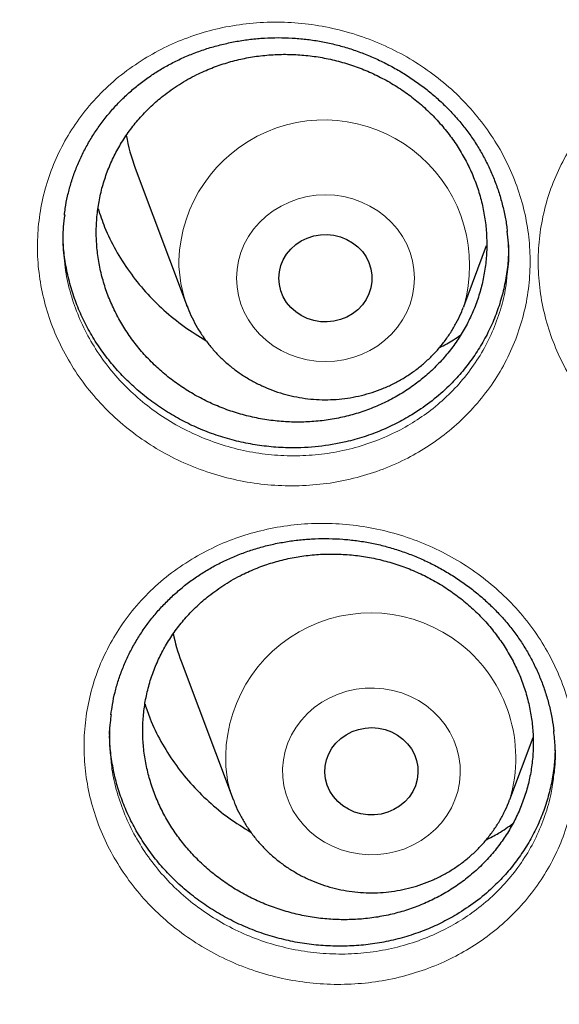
# Model space of a CAD drawing. Header units: millimetres. Extents: x 8 to 791, y 12 to 1717.
# Tile 171 of 256: x 363.28 to 367.91, y 1555.71 to 1564.17. Entities that reach past the tile are written whole.
import ezdxf

# ---------------------------------------------------------------- set-up
doc = ezdxf.new("R2010")
doc.units = ezdxf.units.MM

msp = doc.modelspace()

# ---------------------------------------------------------------- linework, layer by layer
at = {"color": 7, "linetype": 'Continuous', "lineweight": 30}
for p, q in [((364.2694, 1562.8978), (364.7164, 1561.7095)), ((367.0926, 1561.7095), (367.2888, 1562.2311)), ((364.7164, 1561.7095), (364.7146, 1561.7143)), ((367.0926, 1561.7095), (367.0903, 1561.7036)), ((364.6644, 1558.6619), (365.1114, 1557.4737)), ((367.4876, 1557.4737), (367.6875, 1558.0053)), ((367.4876, 1557.4737), (367.4861, 1557.4699))]:
    msp.add_line(p, q, dxfattribs=at)
at = {"color": 8, "linetype": 'Continuous', "lineweight": 0, "flags": 128}
for points in [[(365.1408, 1561.951), (365.145, 1562.0259), (365.1575, 1562.1), (365.1782, 1562.1724), (365.2069, 1562.2424), (365.2432, 1562.3092), (365.2867, 1562.3721), (365.337, 1562.4304), (365.3935, 1562.4834), (365.4556, 1562.5306), (365.5227, 1562.5715), (365.5939, 1562.6055), (365.6685, 1562.6324), (365.7457, 1562.6518), (365.8247, 1562.6635), (365.9045, 1562.6675), (365.9843, 1562.6635), (366.0633, 1562.6518), (366.1405, 1562.6324), (366.2151, 1562.6055), (366.2863, 1562.5715), (366.3534, 1562.5306), (366.4155, 1562.4834), (366.472, 1562.4304), (366.5223, 1562.3721), (366.5658, 1562.3092), (366.6021, 1562.2424), (366.6308, 1562.1724), (366.6514, 1562.1), (366.664, 1562.0259), (366.6681, 1561.951), (366.664, 1561.8761), (366.6514, 1561.8021), (366.6308, 1561.7296), (366.6021, 1561.6596), (366.5658, 1561.5928), (366.5223, 1561.5299), (366.472, 1561.4716), (366.4155, 1561.4186), (366.3534, 1561.3714), (366.2863, 1561.3306), (366.2151, 1561.2965), (366.1405, 1561.2696), (366.0633, 1561.2502), (365.9843, 1561.2385), (365.9045, 1561.2346), (365.8247, 1561.2385), (365.7457, 1561.2502), (365.6685, 1561.2696), (365.5939, 1561.2965), (365.5227, 1561.3306), (365.4556, 1561.3714), (365.3935, 1561.4186), (365.337, 1561.4716), (365.2867, 1561.5299), (365.2432, 1561.5928), (365.2069, 1561.6596), (365.1782, 1561.7296), (365.1575, 1561.8021), (365.145, 1561.8761), (365.1408, 1561.951)], [(365.5474, 1557.5908), (365.5377, 1557.6652), (365.5363, 1557.7402), (365.5433, 1557.8149), (365.5585, 1557.8885), (365.5819, 1557.9602), (365.6131, 1558.0293), (365.6519, 1558.0949), (365.6977, 1558.1563), (365.7502, 1558.2129), (365.8086, 1558.264), (365.8725, 1558.3092), (365.941, 1558.3478), (366.0134, 1558.3795), (366.089, 1558.4039), (366.1669, 1558.4208), (366.2462, 1558.4299), (366.3261, 1558.4312), (366.4058, 1558.4247), (366.4842, 1558.4104), (366.5607, 1558.3884), (366.6343, 1558.3591), (366.7042, 1558.3228), (366.7696, 1558.2798), (366.83, 1558.2306), (366.8845, 1558.1757), (366.9326, 1558.1158), (366.9737, 1558.0515), (367.0075, 1557.9836), (367.0336, 1557.9127), (367.0515, 1557.8396), (367.0613, 1557.7652), (367.0627, 1557.6902), (367.0557, 1557.6155), (367.0405, 1557.5419), (367.0171, 1557.4702), (366.9858, 1557.4011), (366.9471, 1557.3355), (366.9013, 1557.2741), (366.8488, 1557.2175), (366.7904, 1557.1664), (366.7265, 1557.1212), (366.658, 1557.0826), (366.5856, 1557.0509), (366.51, 1557.0265), (366.4321, 1557.0096), (366.3528, 1557.0005), (366.2728, 1556.9992), (366.1932, 1557.0057), (366.1147, 1557.02), (366.0383, 1557.0419), (365.9647, 1557.0713), (365.8948, 1557.1076), (365.8293, 1557.1506), (365.769, 1557.1998), (365.7145, 1557.2547), (365.6664, 1557.3146), (365.6252, 1557.3788), (365.5915, 1557.4468), (365.5654, 1557.5177), (365.5474, 1557.5908)]]:
    msp.add_lwpolyline(points, dxfattribs=at)
at = {"color": 7, "linetype": 'Continuous', "lineweight": 30, "flags": 128}
for points in [[(365.5045, 1561.951), (365.5088, 1562.0057), (365.5215, 1562.0591), (365.5423, 1562.1103), (365.5709, 1562.1581), (365.6066, 1562.2015), (365.6486, 1562.2395), (365.6961, 1562.2714), (365.748, 1562.2964), (365.8033, 1562.3141), (365.8607, 1562.3241), (365.9191, 1562.3261), (365.9771, 1562.3201), (366.0336, 1562.3062), (366.0874, 1562.2848), (366.1372, 1562.2562), (366.1821, 1562.2212), (366.2211, 1562.1804), (366.2533, 1562.1347), (366.2781, 1562.0851), (366.2949, 1562.0326), (366.3034, 1561.9784), (366.3034, 1561.9236), (366.2949, 1561.8694), (366.2781, 1561.817), (366.2533, 1561.7674), (366.2211, 1561.7217), (366.1821, 1561.6809), (366.1372, 1561.6458), (366.0874, 1561.6173), (366.0336, 1561.5958), (365.9771, 1561.582), (365.9191, 1561.576), (365.8607, 1561.578), (365.8033, 1561.5879), (365.748, 1561.6056), (365.6961, 1561.6307), (365.6486, 1561.6626), (365.6066, 1561.7006), (365.5709, 1561.744), (365.5423, 1561.7917), (365.5215, 1561.8429), (365.5088, 1561.8964), (365.5045, 1561.951)], [(365.9056, 1557.65), (365.8997, 1557.7045), (365.9023, 1557.7593), (365.9133, 1557.8131), (365.9326, 1557.8648), (365.9598, 1557.9133), (365.9941, 1557.9576), (366.035, 1557.9967), (366.0815, 1558.0298), (366.1327, 1558.0563), (366.1874, 1558.0754), (366.2445, 1558.0869), (366.3027, 1558.0905), (366.3609, 1558.086), (366.4178, 1558.0737), (366.4722, 1558.0537), (366.5229, 1558.0265), (366.5688, 1557.9926), (366.609, 1557.9529), (366.6426, 1557.9081), (366.6689, 1557.8592), (366.6873, 1557.8072), (366.6974, 1557.7532), (366.6991, 1557.6984), (366.6922, 1557.644), (366.677, 1557.5911), (366.6537, 1557.5409), (366.6229, 1557.4944), (366.5852, 1557.4525), (366.5414, 1557.4163), (366.4924, 1557.3865), (366.4393, 1557.3636), (366.3833, 1557.3482), (366.3254, 1557.3407), (366.2671, 1557.3411), (366.2094, 1557.3496), (366.1536, 1557.3658), (366.1009, 1557.3894), (366.0525, 1557.42), (366.0093, 1557.4569), (365.9723, 1557.4993), (365.9423, 1557.5463), (365.9199, 1557.5969), (365.9056, 1557.65)]]:
    msp.add_lwpolyline(points, dxfattribs=at)
at = {"color": 8, "linetype": 'Continuous', "lineweight": 0}
for centre, radius, start, end in [((365.8935, 1562.0615), 1.2496, 343.63952, 178.09963), ((365.7618, 1562.1037), 1.1172, 180.03728, 200.40053), ((366.2935, 1557.8303), 1.2462, 343.37317, 187.76646), ((366.1647, 1557.8701), 1.1254, 190.6637, 200.57524)]:
    msp.add_arc(centre, radius, start, end, dxfattribs=at)
at = {"color": 7, "linetype": 'Continuous', "lineweight": 30}
for centre, radius, start, end in [((365.7157, 1563.4424), 1.5454, 189.76468, 200.63513), ((366.1136, 1559.2074), 1.5484, 191.46482, 200.62766)]:
    msp.add_arc(centre, radius, start, end, dxfattribs=at)
at = {"color": 8, "linetype": 'Continuous', "lineweight": 0}
for points, knots in [([(391.9045, 1594.1384), (391.4079, 1594.1325), (390.4148, 1594.1207), (388.9279, 1594.0251), (387.4468, 1593.8726), (385.9744, 1593.658), (384.522, 1593.3848), (383.0924, 1593.0544), (381.6879, 1592.6687), (380.3024, 1592.2266), (378.9303, 1591.7256), (377.5746, 1591.1657), (376.2385, 1590.5467), (374.9327, 1589.8732), (373.6598, 1589.1465), (372.4295, 1588.3727), (371.2435, 1587.5542), (370.1031, 1586.6936), (369.0035, 1585.7876), (367.9401, 1584.8322), (366.916, 1583.8281), (365.9341, 1582.7766), (365.0025, 1581.6855), (364.1228, 1580.5571), (363.3018, 1579.4004), (362.54, 1578.2184), (361.8375, 1577.0139), (361.191, 1575.7821), (360.5983, 1574.5176), (360.0617, 1573.2223), (359.5835, 1571.8983), (359.1678, 1570.5558), (358.8154, 1569.1975), (358.5287, 1567.8341), (358.3069, 1566.4685), (358.1492, 1565.1035), (358.0544, 1563.7333), (358.0226, 1562.3523), (358.0552, 1560.9629), (358.1534, 1559.568), (358.317, 1558.1784), (358.5454, 1556.797), (358.8367, 1555.4344), (359.1888, 1554.0932), (359.5999, 1552.7754), (360.0712, 1551.4755), (360.6051, 1550.1882), (361.2019, 1548.9163), (361.8617, 1547.6628), (362.5795, 1546.4377), (363.3541, 1545.2435), (364.179, 1544.0892), (365.0514, 1542.9765), (365.9686, 1541.9066), (366.9343, 1540.8749), (367.9527, 1539.8773), (369.0228, 1538.9165), (370.1437, 1537.9953), (371.3066, 1537.1212), (372.5093, 1536.2959), (373.7422, 1535.5256), (375.0021, 1534.8108), (376.2859, 1534.1517), (377.5989, 1533.5453), (378.9467, 1532.9892), (380.3273, 1532.4858), (381.7385, 1532.0371), (383.1694, 1531.6471), (384.6173, 1531.3164), (386.0705, 1531.0475), (387.526, 1530.8394), (388.981, 1530.6914), (390.4414, 1530.6025), (391.9134, 1530.5727), (393.3942, 1530.6033), (394.8811, 1530.6954), (396.3622, 1530.8488), (397.8346, 1531.0632), (399.2869, 1531.3364), (400.7165, 1531.6668), (402.1211, 1532.0525), (403.5066, 1532.4947), (404.8787, 1532.9956), (406.2344, 1533.5555), (407.5705, 1534.1745), (408.8762, 1534.848), (410.1492, 1535.5747), (411.3795, 1536.3486), (412.5655, 1537.1671), (413.7058, 1538.0276), (414.8055, 1538.9336), (415.8688, 1539.889), (416.8929, 1540.8931), (417.8748, 1541.9446), (418.8065, 1543.0357), (419.6861, 1544.1641), (420.5071, 1545.3208), (421.269, 1546.5028), (421.9715, 1547.7073), (422.6179, 1548.9391), (423.2106, 1550.2036), (423.7472, 1551.4989), (424.2255, 1552.8229), (424.6412, 1554.1654), (424.9936, 1555.5237), (425.2803, 1556.8871), (425.5021, 1558.2527), (425.6598, 1559.6178), (425.7545, 1560.9879), (425.7863, 1562.3689), (425.7538, 1563.7583), (425.6555, 1565.1532), (425.492, 1566.5428), (425.2635, 1567.9243), (424.9723, 1569.2868), (424.6202, 1570.6281), (424.2091, 1571.9458), (423.7378, 1573.2457), (423.2038, 1574.533), (422.6071, 1575.8049), (421.9473, 1577.0584), (421.2294, 1578.2835), (420.4549, 1579.4778), (419.63, 1580.632), (418.7576, 1581.7447), (417.8403, 1582.8146), (416.8747, 1583.8463), (415.8563, 1584.8439), (414.7861, 1585.8047), (413.6653, 1586.726), (412.5024, 1587.6), (411.2997, 1588.4253), (410.0668, 1589.1956), (408.8069, 1589.9104), (407.5231, 1590.5695), (406.2101, 1591.1759), (404.8623, 1591.732), (403.4817, 1592.2354), (402.0705, 1592.6841), (400.6395, 1593.0741), (399.1917, 1593.4048), (397.7385, 1593.6737), (396.283, 1593.882), (394.828, 1594.0291), (393.3676, 1594.1213), (392.3922, 1594.1327), (391.9045, 1594.1384)], [0, 0, 0, 0, 0.007, 0.014, 0.021, 0.028, 0.035, 0.041875, 0.04875, 0.055625, 0.0625, 0.0695, 0.0765, 0.0835, 0.0905, 0.0975, 0.104375, 0.11125, 0.118125, 0.125, 0.132, 0.139, 0.146, 0.153, 0.16, 0.166875, 0.17375, 0.180625, 0.1875, 0.1945, 0.2015, 0.2085, 0.2155, 0.2225, 0.229375, 0.23625, 0.243125, 0.25, 0.257, 0.264, 0.271, 0.278, 0.285, 0.291875, 0.29875, 0.305625, 0.3125, 0.3195, 0.3265, 0.3335, 0.3405, 0.3475, 0.354375, 0.36125, 0.368125, 0.375, 0.382, 0.389, 0.396, 0.403, 0.41, 0.416875, 0.42375, 0.430625, 0.4375, 0.4445, 0.4515, 0.4585, 0.4655, 0.4725, 0.479375, 0.48625, 0.493125, 0.5, 0.507, 0.514, 0.521, 0.528, 0.535, 0.541875, 0.54875, 0.555625, 0.5625, 0.5695, 0.5765, 0.5835, 0.5905, 0.5975, 0.604375, 0.61125, 0.618125, 0.625, 0.632, 0.639, 0.646, 0.653, 0.66, 0.666875, 0.67375, 0.680625, 0.6875, 0.6945, 0.7015, 0.7085, 0.7155, 0.7225, 0.729375, 0.73625, 0.743125, 0.75, 0.757, 0.764, 0.771, 0.778, 0.785, 0.791875, 0.79875, 0.805625, 0.8125, 0.8195, 0.8265, 0.8335, 0.8405, 0.8475, 0.854375, 0.86125, 0.868125, 0.875, 0.882, 0.889, 0.896, 0.903, 0.91, 0.916875, 0.92375, 0.930625, 0.9375, 0.9445, 0.9515, 0.9585, 0.9655, 0.9725, 0.979375, 0.98625, 0.993125, 1, 1, 1, 1]), ([(364.3457, 1563.8354), (364.4097, 1563.8722), (364.5381, 1563.9458), (364.7458, 1564.0302), (364.9648, 1564.0955), (365.1945, 1564.1371), (365.4316, 1564.1545), (365.6702, 1564.147), (365.907, 1564.1137), (366.1393, 1564.056), (366.3644, 1563.9746), (366.5791, 1563.8697), (366.7809, 1563.7431), (366.967, 1563.5968), (367.1345, 1563.4321), (367.2821, 1563.2517), (367.4082, 1563.0576), (367.5101, 1562.8517), (367.5876, 1562.637), (367.6394, 1562.4165), (367.6641, 1562.1929), (367.6625, 1561.9693), (367.6346, 1561.7478), (367.5796, 1561.5316), (367.4994, 1561.3231), (367.3948, 1561.1252), (367.2663, 1560.9406), (367.1166, 1560.7713), (366.9515, 1560.623), (366.7743, 1560.4966), (366.5832, 1560.3881), (366.3737, 1560.2979), (366.1481, 1560.2285), (365.9151, 1560.1837), (365.6778, 1560.1648), (365.4392, 1560.1707), (365.2016, 1560.2016), (364.9683, 1560.2579), (364.7421, 1560.3383), (364.5262, 1560.4415), (364.3239, 1560.5668), (364.137, 1560.7119), (363.9677, 1560.8751), (363.8188, 1561.0551), (363.6915, 1561.2489), (363.5874, 1561.454), (363.5088, 1561.668), (363.4557, 1561.8881), (363.4286, 1562.1115), (363.4289, 1562.3354), (363.4555, 1562.5571), (363.5082, 1562.7736), (363.587, 1562.9822), (363.6899, 1563.1804), (363.8178, 1563.3687), (363.9712, 1563.543), (364.1467, 1563.7028), (364.2795, 1563.7912), (364.3457, 1563.8354)], [0, 0, 0, 0, 0.0171773, 0.0344052, 0.051583, 0.0694927, 0.0874597, 0.1053696, 0.1232641, 0.1412158, 0.1591111, 0.1770442, 0.195035, 0.212968, 0.2308319, 0.248752, 0.2666149, 0.2845088, 0.3024601, 0.3203538, 0.3381846, 0.3560718, 0.3739021, 0.3917592, 0.4096732, 0.4275301, 0.4453733, 0.4632731, 0.4811162, 0.4976476, 0.5141786, 0.5321733, 0.5502248, 0.5682172, 0.5861287, 0.6040967, 0.6220074, 0.6399694, 0.6579891, 0.6759511, 0.6938426, 0.7117911, 0.7296825, 0.7475815, 0.7655378, 0.7834367, 0.801295, 0.8192103, 0.8370685, 0.8549111, 0.8728104, 0.8906523, 0.9084658, 0.9263347, 0.9441463, 0.9627431, 0.9814037, 1, 1, 1, 1]), ([(368.6226, 1563.6915), (368.6864, 1563.7296), (368.8143, 1563.806), (369.022, 1563.8946), (369.2408, 1563.9638), (369.4702, 1564.0093), (369.7069, 1564.0307), (369.9454, 1564.0272), (370.1825, 1563.9979), (370.4153, 1563.9442), (370.6412, 1563.8666), (370.8571, 1563.7654), (371.0604, 1563.6424), (371.2483, 1563.4994), (371.4179, 1563.3377), (371.5679, 1563.16), (371.6964, 1562.9682), (371.8012, 1562.7642), (371.8815, 1562.5509), (371.9363, 1562.3315), (371.964, 1562.1085), (371.9655, 1561.8849), (371.9405, 1561.663), (371.8886, 1561.4459), (371.8111, 1561.2362), (371.7092, 1561.0365), (371.5833, 1560.8498), (371.4359, 1560.678), (371.2727, 1560.527), (371.0972, 1560.3977), (370.9076, 1560.2861), (370.6994, 1560.1924), (370.4749, 1560.1193), (370.2428, 1560.0707), (370.0058, 1560.0479), (369.7674, 1560.0498), (369.5296, 1560.0766), (369.2958, 1560.129), (369.0688, 1560.2054), (368.8517, 1560.3049), (368.6478, 1560.4267), (368.4592, 1560.5684), (368.2878, 1560.7286), (368.1366, 1560.9059), (368.0068, 1561.0973), (367.9, 1561.3005), (367.8185, 1561.5131), (367.7624, 1561.732), (367.7323, 1561.9549), (367.7295, 1562.1787), (367.7531, 1562.4007), (367.8029, 1562.6181), (367.8789, 1562.828), (367.9791, 1563.0279), (368.1041, 1563.2179), (368.2546, 1563.3941), (368.4268, 1563.556), (368.5574, 1563.6464), (368.6226, 1563.6915)], [0, 0, 0, 0, 0.017279, 0.034609, 0.051889, 0.069793, 0.087754, 0.105658, 0.123543, 0.141486, 0.159372, 0.177297, 0.195279, 0.213204, 0.231064, 0.24898, 0.26684, 0.284736, 0.30269, 0.320586, 0.338425, 0.35632, 0.374158, 0.392024, 0.409947, 0.427814, 0.445664, 0.463571, 0.48142, 0.497963, 0.514505, 0.532492, 0.550536, 0.56852, 0.586423, 0.604383, 0.622286, 0.640238, 0.658248, 0.676201, 0.694085, 0.712027, 0.729912, 0.747809, 0.765764, 0.783661, 0.801524, 0.819444, 0.837306, 0.855158, 0.873066, 0.890916, 0.908739, 0.926617, 0.944438, 0.962938, 0.981501, 1, 1, 1, 1]), ([(363.6627, 1562.1006), (363.6665, 1562.0635), (363.6772, 1561.9588), (363.721, 1561.7894), (363.7913, 1561.5953), (363.8857, 1561.4094), (364.0009, 1561.2337), (364.1356, 1561.0704), (364.2889, 1560.9222), (364.458, 1560.7904), (364.6411, 1560.6763), (364.8364, 1560.5824), (365.041, 1560.509), (365.2521, 1560.4574), (365.467, 1560.4288), (365.6828, 1560.4228), (365.8976, 1560.4392), (366.1084, 1560.479), (366.3125, 1560.5412), (366.502, 1560.6222), (366.6749, 1560.7198), (366.8351, 1560.8336), (366.9846, 1560.9673), (367.1201, 1561.1201), (367.2363, 1561.2868), (367.3312, 1561.4657), (367.403, 1561.6543), (367.4483, 1561.8213), (367.4596, 1561.926), (367.4637, 1561.9639)], [0, 0, 0, 0, 0.02116, 0.059664, 0.098045, 0.136513, 0.175105, 0.213574, 0.252031, 0.290611, 0.329068, 0.367671, 0.406399, 0.445003, 0.48351, 0.522139, 0.560648, 0.599321, 0.638122, 0.6768, 0.71232, 0.747841, 0.786192, 0.824664, 0.863015, 0.901393, 0.939893, 0.978271, 1, 1, 1, 1]), ([(364.7809, 1559.5531), (364.8457, 1559.5883), (364.9753, 1559.6589), (365.1845, 1559.7387), (365.4047, 1559.7994), (365.6353, 1559.8364), (365.873, 1559.8494), (366.1116, 1559.8375), (366.348, 1559.8), (366.5793, 1559.7383), (366.8028, 1559.6532), (367.0154, 1559.5449), (367.2147, 1559.4155), (367.3978, 1559.2666), (367.562, 1559.0999), (367.7059, 1558.9181), (367.8279, 1558.723), (367.9257, 1558.5167), (367.9988, 1558.3021), (368.0461, 1558.0822), (368.0663, 1557.8598), (368.0602, 1557.6377), (368.0278, 1557.4183), (367.9685, 1557.2045), (367.8841, 1556.9989), (367.7754, 1556.8041), (367.6432, 1556.623), (367.4899, 1556.4575), (367.3216, 1556.3131), (367.1417, 1556.1907), (366.9481, 1556.0864), (366.7365, 1556.0005), (366.5093, 1555.9358), (366.2752, 1555.8956), (366.0373, 1555.8812), (365.7986, 1555.8915), (365.5615, 1555.9266), (365.3292, 1555.987), (365.1045, 1556.0711), (364.8906, 1556.1776), (364.6908, 1556.3059), (364.5069, 1556.4535), (364.3409, 1556.6187), (364.1957, 1556.8002), (364.0723, 1556.9949), (363.9725, 1557.2005), (363.8982, 1557.4145), (363.8495, 1557.634), (363.827, 1557.8563), (363.8318, 1558.0787), (363.8628, 1558.2983), (363.9199, 1558.5125), (364.003, 1558.7182), (364.1099, 1558.9133), (364.2417, 1559.0982), (364.3991, 1559.2689), (364.5785, 1559.4248), (364.7135, 1559.5104), (364.7809, 1559.5531)], [0, 0, 0, 0, 0.017146, 0.034343, 0.051489, 0.069408, 0.087385, 0.105304, 0.123199, 0.141152, 0.159048, 0.176973, 0.194955, 0.21288, 0.23073, 0.248637, 0.266486, 0.284367, 0.302305, 0.320186, 0.33801, 0.355891, 0.373714, 0.391574, 0.40949, 0.42735, 0.445203, 0.463114, 0.480968, 0.497519, 0.51407, 0.532074, 0.550133, 0.568134, 0.586053, 0.604028, 0.621945, 0.639905, 0.657922, 0.675881, 0.693763, 0.711701, 0.729582, 0.747467, 0.765409, 0.783294, 0.801141, 0.819045, 0.836891, 0.85473, 0.872626, 0.890464, 0.908282, 0.926157, 0.943974, 0.962628, 0.981346, 1, 1, 1, 1]), ([(364.0629, 1557.8078), (364.0651, 1557.7834), (364.073, 1557.6917), (364.1115, 1557.5353), (364.1775, 1557.3414), (364.2682, 1557.1551), (364.3797, 1556.9786), (364.5112, 1556.814), (364.6614, 1556.6641), (364.8279, 1556.5301), (365.0087, 1556.4135), (365.2022, 1556.3165), (365.4055, 1556.2399), (365.6157, 1556.1846), (365.8302, 1556.1522), (366.0462, 1556.1422), (366.2615, 1556.1545), (366.4732, 1556.1902), (366.6788, 1556.2481), (366.8701, 1556.3251), (367.0452, 1556.4189), (367.208, 1556.529), (367.3603, 1556.6591), (367.499, 1556.8084), (367.6186, 1556.9717), (367.7171, 1557.1476), (367.7929, 1557.3335), (367.8438, 1557.5086), (367.8582, 1557.6227), (367.8643, 1557.6706)], [0, 0, 0, 0, 0.014027, 0.052549, 0.090948, 0.129429, 0.168034, 0.206515, 0.244992, 0.283592, 0.32207, 0.360711, 0.399477, 0.438118, 0.476682, 0.51537, 0.553937, 0.592672, 0.631534, 0.670274, 0.705878, 0.741482, 0.779899, 0.818438, 0.856855, 0.895281, 0.93383, 0.972257, 1, 1, 1, 1])]:
    msp.add_open_spline(points, degree=3, knots=knots, dxfattribs=at)
at = {"color": 7, "linetype": 'Continuous', "lineweight": 30}
for points, knots in [([(357.0532, 1565.0448), (357.0508, 1565.0099), (357.0461, 1564.9393), (357.0399, 1564.8224), (357.0331, 1564.6975), (357.0252, 1564.566), (357.017, 1564.4251), (357.0091, 1564.274), (357.0006, 1564.0953), (356.992, 1563.8866), (356.9839, 1563.6459), (356.9766, 1563.3568), (356.9714, 1563.015), (356.9704, 1562.6164), (356.975, 1562.1887), (356.9867, 1561.7289), (357.0066, 1561.2429), (357.0353, 1560.7411), (357.0725, 1560.2367), (357.1178, 1559.734), (357.1713, 1559.2329), (357.2327, 1558.7336), (357.3199, 1558.1085), (357.4415, 1557.3594), (357.6082, 1556.4891), (357.7605, 1555.8002), (357.8839, 1555.2895), (357.9689, 1554.9541), (358.0562, 1554.6248), (358.1433, 1554.3102), (358.2272, 1554.0185), (358.3061, 1553.7533), (358.3793, 1553.5145), (358.4462, 1553.3019), (358.5064, 1553.1154), (358.5591, 1552.9548), (358.6042, 1552.82), (358.6393, 1552.7162), (358.6666, 1552.6365), (358.6902, 1552.5679), (358.7165, 1552.4923), (358.7477, 1552.403), (358.7845, 1552.2992), (358.8307, 1552.17), (358.8878, 1552.0129), (358.9571, 1551.8258), (359.0362, 1551.6165), (359.1255, 1551.3853), (359.2256, 1551.1325), (359.335, 1550.8633), (359.4508, 1550.586), (359.6126, 1550.2089), (359.8226, 1549.7387), (360.0854, 1549.1801), (360.3848, 1548.5743), (360.7235, 1547.9255), (361.1044, 1547.2377), (361.4961, 1546.5691), (361.9371, 1545.8554), (362.4355, 1545.0952), (362.9974, 1544.2914), (363.5841, 1543.503), (364.1207, 1542.825), (364.6016, 1542.2466), (365.0237, 1541.7582), (365.4687, 1541.2632), (365.9374, 1540.7626), (366.3963, 1540.2924), (366.8416, 1539.8533), (367.27, 1539.4454), (367.7152, 1539.0363), (368.1767, 1538.6274), (368.5913, 1538.2734), (368.9458, 1537.9797), (369.2283, 1537.7509), (369.4925, 1537.5412), (369.738, 1537.3502), (369.9643, 1537.1772), (370.1614, 1537.0289), (370.3309, 1536.9032), (370.4745, 1536.7978), (370.6036, 1536.7041), (370.7099, 1536.6275), (370.7926, 1536.5685), (370.8521, 1536.5261), (370.9062, 1536.4878), (370.9723, 1536.4412), (371.0611, 1536.3789), (371.1716, 1536.302), (371.2957, 1536.2163), (371.4305, 1536.1242), (371.576, 1536.0257), (371.7632, 1535.9005), (371.9973, 1535.7463), (372.2837, 1535.5614), (372.5967, 1535.3637), (372.9369, 1535.1541), (373.302, 1534.9349), (373.6861, 1534.7107), (374.0797, 1534.4876), (374.476, 1534.2696), (374.9737, 1534.004), (375.5734, 1533.6972), (376.2758, 1533.3571), (376.9747, 1533.0372), (377.7049, 1532.7215), (378.4656, 1532.4129), (379.2559, 1532.114), (380.04, 1531.8382), (380.8213, 1531.5831), (381.599, 1531.3484), (382.3747, 1531.1329), (383.1479, 1530.9361), (383.9229, 1530.7565), (384.776, 1530.578), (385.7075, 1530.4068), (386.718, 1530.2497), (387.7304, 1530.1207), (388.7455, 1530.0195), (389.7632, 1529.9462), (390.7827, 1529.901), (391.8033, 1529.884), (392.8239, 1529.8953), (393.8437, 1529.935), (394.8619, 1530.0027), (395.8775, 1530.0984), (396.8898, 1530.2218), (397.8978, 1530.3729), (398.8286, 1530.5385), (399.6827, 1530.7122), (400.4634, 1530.8886), (401.2464, 1531.0833), (402.0351, 1531.2981), (402.8256, 1531.5326), (403.6172, 1531.787), (404.4091, 1532.0618), (405.2052, 1532.3591), (405.9911, 1532.6741), (406.7655, 1533.0061), (407.5216, 1533.3512), (408.2642, 1533.7112), (408.9861, 1534.0818), (409.686, 1534.4613), (410.2891, 1534.8057), (410.8011, 1535.1105), (411.2273, 1535.3725), (411.644, 1535.6368), (411.9824, 1535.8582), (412.2385, 1536.0293), (412.4076, 1536.144), (412.5522, 1536.2431), (412.6725, 1536.3263), (412.7687, 1536.3935), (412.8371, 1536.4415), (412.8836, 1536.4743), (412.9221, 1536.5015), (412.9685, 1536.5344), (413.0278, 1536.5766), (413.0971, 1536.6262), (413.1924, 1536.6947), (413.3176, 1536.7855), (413.4765, 1536.9019), (413.6774, 1537.0511), (413.9174, 1537.2323), (414.1928, 1537.4443), (414.4782, 1537.6689), (414.7929, 1537.9221), (415.1375, 1538.2063), (415.5121, 1538.5243), (415.898, 1538.8617), (416.2945, 1539.2193), (416.7005, 1539.5977), (417.0877, 1539.9709), (417.4545, 1540.3357), (417.7942, 1540.6837), (418.125, 1541.0325), (418.44, 1541.3742), (418.7381, 1541.7066), (419.0356, 1542.0471), (419.3305, 1542.3942), (419.6212, 1542.7461), (419.8914, 1543.0823), (420.1435, 1543.4042), (420.3779, 1543.7109), (420.595, 1544.0018), (420.7938, 1544.2741), (420.9809, 1544.5358), (421.1669, 1544.8013), (421.362, 1545.0858), (421.5697, 1545.3957), (421.789, 1545.7316), (422.019, 1546.0939), (422.2588, 1546.4832), (422.5074, 1546.9001), (422.7438, 1547.3108), (422.967, 1547.7119), (423.1759, 1548.0995), (423.3851, 1548.5009), (423.5884, 1548.9051), (423.7872, 1549.3148), (423.9773, 1549.7213), (424.1582, 1550.1229), (424.3234, 1550.5033), (424.4737, 1550.8621), (424.6101, 1551.1988), (424.7334, 1551.5133), (424.8444, 1551.8051), (424.9275, 1552.0301), (424.986, 1552.1915), (425.022, 1552.2923), (425.0531, 1552.3798), (425.079, 1552.4537), (425.1, 1552.514), (425.1173, 1552.5637), (425.1365, 1552.6193), (425.1618, 1552.6931), (425.1962, 1552.7944), (425.238, 1552.9192), (425.2904, 1553.078), (425.3517, 1553.2674), (425.4199, 1553.4832), (425.49, 1553.7109), (425.5615, 1553.9498), (425.6342, 1554.1999), (425.7209, 1554.5079), (425.8209, 1554.879), (425.9326, 1555.318), (426.0436, 1555.783), (426.1444, 1556.2364), (426.2352, 1556.6749), (426.3163, 1557.095), (426.394, 1557.5297), (426.4818, 1558.0655), (426.572, 1558.6902), (426.6569, 1559.3929), (426.7237, 1560.0732), (426.7738, 1560.7306), (426.8089, 1561.3647), (426.8302, 1561.9754), (426.8378, 1562.4719), (426.8382, 1562.86), (426.8358, 1563.1455), (426.8308, 1563.4241), (426.8237, 1563.6914), (426.815, 1563.9447), (426.8049, 1564.1919), (426.7936, 1564.4303), (426.7812, 1564.6577), (426.769, 1564.8593), (426.76, 1564.986), (426.7558, 1565.0448)], [0, 0, 0, 0, 0.000951, 0.00193, 0.003036, 0.004253, 0.00557, 0.006974, 0.008466, 0.010552, 0.012788, 0.015174, 0.018604, 0.022304, 0.026272, 0.03051, 0.035109, 0.039809, 0.0445, 0.049182, 0.053854, 0.058517, 0.063171, 0.071403, 0.079606, 0.08778, 0.090983, 0.094182, 0.097376, 0.100428, 0.103231, 0.105785, 0.10809, 0.110147, 0.111955, 0.113514, 0.114824, 0.115886, 0.116546, 0.117156, 0.117891, 0.118757, 0.119771, 0.120935, 0.122551, 0.124388, 0.126447, 0.128728, 0.13123, 0.133951, 0.136743, 0.139515, 0.145262, 0.150923, 0.1565, 0.163835, 0.171017, 0.178053, 0.185051, 0.193961, 0.202877, 0.211797, 0.220722, 0.226386, 0.232222, 0.238233, 0.244421, 0.250785, 0.255992, 0.261311, 0.266742, 0.272285, 0.27791, 0.2814, 0.284654, 0.287671, 0.290452, 0.292997, 0.295305, 0.297061, 0.298651, 0.300074, 0.30133, 0.302159, 0.302792, 0.303286, 0.303933, 0.304956, 0.306188, 0.307532, 0.308987, 0.310553, 0.31223, 0.315004, 0.318038, 0.32133, 0.324881, 0.328691, 0.332679, 0.336722, 0.340731, 0.344704, 0.351714, 0.358613, 0.3654, 0.372077, 0.379665, 0.387104, 0.394395, 0.401597, 0.408772, 0.415794, 0.42279, 0.429761, 0.436706, 0.445688, 0.454627, 0.463542, 0.472457, 0.481371, 0.490286, 0.4992, 0.508115, 0.517029, 0.525944, 0.534858, 0.543773, 0.552688, 0.561603, 0.568593, 0.575583, 0.582642, 0.589812, 0.597096, 0.604359, 0.61173, 0.61921, 0.626799, 0.634111, 0.641505, 0.648815, 0.655997, 0.663051, 0.669978, 0.674479, 0.678925, 0.683315, 0.687644, 0.689723, 0.691543, 0.693106, 0.69441, 0.695455, 0.696243, 0.696646, 0.696978, 0.697502, 0.698168, 0.698928, 0.699781, 0.70131, 0.703068, 0.705055, 0.708015, 0.711125, 0.714373, 0.717759, 0.721968, 0.726371, 0.73097, 0.735762, 0.74075, 0.745932, 0.750272, 0.754723, 0.75908, 0.763275, 0.767308, 0.771181, 0.775537, 0.77967, 0.783578, 0.787262, 0.79079, 0.794084, 0.797145, 0.799974, 0.80285, 0.805987, 0.809385, 0.813035, 0.816945, 0.821115, 0.825545, 0.830235, 0.834102, 0.838129, 0.842317, 0.846532, 0.850562, 0.854837, 0.85888, 0.862688, 0.866263, 0.869604, 0.872711, 0.875584, 0.878223, 0.879337, 0.880326, 0.881181, 0.881903, 0.882491, 0.882945, 0.883358, 0.884118, 0.885104, 0.886317, 0.887757, 0.88973, 0.891826, 0.894024, 0.896326, 0.898731, 0.901239, 0.905195, 0.909383, 0.913804, 0.918457, 0.922275, 0.926238, 0.930343, 0.934543, 0.941328, 0.94789, 0.954228, 0.960343, 0.966236, 0.971905, 0.977351, 0.980059, 0.98271, 0.985301, 0.987816, 0.990158, 0.992312, 0.994612, 0.996657, 0.99845, 1, 1, 1, 1]), ([(364.4477, 1563.7196), (364.4636, 1563.7295), (364.5112, 1563.7592), (364.5937, 1563.8044), (364.6966, 1563.8532), (364.8034, 1563.8961), (364.9137, 1563.9329), (365.027, 1563.9634), (365.1428, 1563.9874), (365.2604, 1564.0048), (365.3791, 1564.0153), (365.4983, 1564.0189), (365.6174, 1564.0156), (365.7356, 1564.0054), (365.8524, 1563.9885), (365.9672, 1563.9648), (366.0802, 1563.9345), (366.1916, 1563.8976), (366.3016, 1563.8541), (366.4097, 1563.804), (366.5153, 1563.7476), (366.6177, 1563.6852), (366.7162, 1563.6172), (366.8101, 1563.5439), (366.8987, 1563.466), (366.9816, 1563.3839), (367.0583, 1563.298), (367.1285, 1563.2089), (367.1925, 1563.1162), (367.2505, 1563.0198), (367.3027, 1562.9196), (367.3486, 1562.8161), (367.388, 1562.7097), (367.4207, 1562.601), (367.4458, 1562.4906), (367.4608, 1562.408), (367.465, 1562.3622), (367.4658, 1562.3539)], [0, 0, 0, 0, 0.014618, 0.043806, 0.073126, 0.102637, 0.132319, 0.162141, 0.192063, 0.222038, 0.252003, 0.281897, 0.311668, 0.341273, 0.370676, 0.399832, 0.428783, 0.457963, 0.48746, 0.517223, 0.547184, 0.577269, 0.607397, 0.63746, 0.667378, 0.697079, 0.726507, 0.755622, 0.784567, 0.813759, 0.843229, 0.872942, 0.902854, 0.932911, 0.963056, 0.993231, 1, 1, 1, 1]), ([(364.5091, 1563.5174), (364.4747, 1563.4888), (364.4059, 1563.4314), (364.3127, 1563.3349), (364.2274, 1563.2307), (364.1523, 1563.1197), (364.0876, 1563.003), (364.0341, 1562.8821), (363.9912, 1562.7557), (363.9602, 1562.6265), (363.9409, 1562.495), (363.9335, 1562.363), (363.9379, 1562.2291), (363.9544, 1562.0962), (363.9826, 1561.9647), (364.0221, 1561.8364), (364.0732, 1561.7101), (364.1353, 1561.5883), (364.2078, 1561.4716), (364.2898, 1561.3615), (364.3819, 1561.2569), (364.4826, 1561.16), (364.5913, 1561.0713), (364.7065, 1560.9917), (364.8293, 1560.9205), (364.9573, 1560.8595), (365.0898, 1560.8087), (365.2253, 1560.7686), (365.3649, 1560.739), (365.5062, 1560.7206), (365.6478, 1560.7135), (365.7883, 1560.7175), (365.9289, 1560.7328), (366.0672, 1560.7593), (366.2018, 1560.7967), (366.3315, 1560.8444), (366.4573, 1560.9029), (366.5769, 1560.9713), (366.6893, 1561.049), (366.7935, 1561.1349), (366.8904, 1561.2301), (366.9779, 1561.3327), (367.0555, 1561.442), (367.1224, 1561.5566), (367.1793, 1561.6775), (367.2247, 1561.8025), (367.2586, 1561.931), (367.2808, 1562.0611), (367.2913, 1562.1943), (367.2897, 1562.3276), (367.2762, 1562.4608), (367.2511, 1562.5918), (367.2141, 1562.7221), (367.1658, 1562.8489), (367.1064, 1562.9717), (367.037, 1563.089), (366.9567, 1563.2018), (366.867, 1563.3077), (366.7685, 1563.4064), (366.6624, 1563.4967), (366.5479, 1563.5794), (366.4269, 1563.6525), (366.3004, 1563.716), (366.1697, 1563.7691), (366.0337, 1563.8123), (365.8948, 1563.8445), (365.7543, 1563.8655), (365.6137, 1563.8755), (365.4717, 1563.8743), (365.3307, 1563.8617), (365.1924, 1563.838), (365.0576, 1563.8036), (364.9254, 1563.7581), (364.7877, 1563.6972), (364.6462, 1563.6192), (364.555, 1563.5515), (364.5091, 1563.5174)], [0, 0, 0, 0, 0.013291, 0.026582, 0.040018, 0.05368, 0.066926, 0.080312, 0.093698, 0.107361, 0.120601, 0.133981, 0.147362, 0.161018, 0.174256, 0.187634, 0.201011, 0.214664, 0.227904, 0.241284, 0.254664, 0.26832, 0.281566, 0.294953, 0.308339, 0.322001, 0.335251, 0.348594, 0.362044, 0.375715, 0.389017, 0.402319, 0.415775, 0.429452, 0.442755, 0.456058, 0.469515, 0.483193, 0.496446, 0.509792, 0.523245, 0.536919, 0.550168, 0.563558, 0.576949, 0.590615, 0.603857, 0.61724, 0.630622, 0.64428, 0.657518, 0.670896, 0.684274, 0.697928, 0.711166, 0.724545, 0.737924, 0.751578, 0.764822, 0.778206, 0.79159, 0.80525, 0.818501, 0.831845, 0.845286, 0.858954, 0.872255, 0.885556, 0.89901, 0.912685, 0.925977, 0.939268, 0.95275, 0.966428, 0.98312, 1, 1, 1, 1]), ([(363.6619, 1562.4926), (363.664, 1562.5122), (363.6701, 1562.5676), (363.6883, 1562.6575), (363.7156, 1562.7624), (363.7504, 1562.8659), (363.7924, 1562.9679), (363.8414, 1563.0678), (363.8973, 1563.1649), (363.9597, 1563.2587), (364.0284, 1563.3487), (364.1029, 1563.4342), (364.1829, 1563.5148), (364.268, 1563.59), (364.3559, 1563.6588), (364.4176, 1563.6997), (364.4477, 1563.7196)], [0, 0, 0, 0, 0.039773, 0.11232, 0.184915, 0.258349, 0.332369, 0.40687, 0.481728, 0.556801, 0.631941, 0.706954, 0.781707, 0.856086, 0.930001, 1, 1, 1, 1]), ([(363.9508, 1562.5492), (363.9685, 1562.4955), (364.0087, 1562.3735), (364.0992, 1562.1917), (364.2169, 1562.0057), (364.3558, 1561.8325), (364.5135, 1561.6744), (364.6874, 1561.5326), (364.8151, 1561.454), (364.8788, 1561.4148)], [0, 0, 0, 0, 0.115686, 0.263146, 0.410584, 0.558493, 0.705932, 0.853301, 1, 1, 1, 1]), ([(359.582, 1559.2529), (359.5907, 1559.1731), (359.6162, 1558.9407), (359.6664, 1558.5564), (359.732, 1558.1001), (359.8054, 1557.6448), (359.8859, 1557.1905), (359.9738, 1556.7375), (360.069, 1556.2858), (360.1714, 1555.8354), (360.2811, 1555.3866), (360.3979, 1554.9393), (360.522, 1554.4938), (360.6531, 1554.0501), (360.7914, 1553.6083), (360.9368, 1553.1685), (361.0893, 1552.7308), (361.2488, 1552.2953), (361.4152, 1551.8621), (361.5886, 1551.4313), (361.769, 1551.0031), (361.9561, 1550.5774), (362.1502, 1550.1544), (362.3509, 1549.7343), (362.5585, 1549.317), (362.7727, 1548.9027), (362.9935, 1548.4915), (363.221, 1548.0835), (363.455, 1547.6787), (363.6954, 1547.2773), (363.9423, 1546.8794), (364.1956, 1546.4849), (364.4552, 1546.0942), (364.721, 1545.7071), (364.9931, 1545.3239), (365.2712, 1544.9445), (365.5555, 1544.5692), (365.8457, 1544.1979), (366.1419, 1543.8307), (366.4439, 1543.4678), (366.7518, 1543.1092), (367.0654, 1542.755), (367.3847, 1542.4054), (367.7095, 1542.0602), (368.0399, 1541.7197), (368.3757, 1541.3839), (368.7168, 1541.053), (369.0633, 1540.7269), (369.4149, 1540.4057), (369.7717, 1540.0895), (370.1335, 1539.7785), (370.5003, 1539.4726), (370.872, 1539.1719), (371.2484, 1538.8766), (371.6296, 1538.5866), (372.0154, 1538.302), (372.4057, 1538.023), (372.8005, 1537.7495), (373.1996, 1537.4816), (373.603, 1537.2194), (374.0106, 1536.963), (374.4222, 1536.7123), (374.8378, 1536.4675), (375.2574, 1536.2287), (375.6807, 1535.9958), (376.1077, 1535.7689), (376.5383, 1535.5481), (376.9724, 1535.3335), (377.4099, 1535.125), (377.8507, 1534.9227), (378.2948, 1534.7267), (378.7419, 1534.537), (379.192, 1534.3537), (379.645, 1534.1768), (380.1009, 1534.0063), (380.5594, 1533.8423), (381.0205, 1533.6848), (381.484, 1533.5338), (381.95, 1533.3895), (382.4182, 1533.2517), (382.8886, 1533.1206), (383.3611, 1532.9962), (383.8354, 1532.8785), (384.3117, 1532.7676), (384.7896, 1532.6634), (385.2692, 1532.5659), (385.7503, 1532.4753), (386.2328, 1532.3915), (386.7166, 1532.3146), (387.2016, 1532.2445), (387.6876, 1532.1813), (388.1746, 1532.125), (388.6625, 1532.0756), (389.1511, 1532.0331), (389.6403, 1531.9976), (390.13, 1531.969), (390.6202, 1531.9473), (391.1106, 1531.9326), (391.6012, 1531.9248), (392.0919, 1531.924), (392.5826, 1531.9301), (393.073, 1531.9432), (393.5633, 1531.9632), (394.0531, 1531.9902), (394.5425, 1532.0241), (395.0312, 1532.065), (395.5193, 1532.1127), (396.0065, 1532.1674), (396.4928, 1532.229), (396.978, 1532.2974), (397.4621, 1532.3727), (397.9449, 1532.4549), (398.4264, 1532.5439), (398.9063, 1532.6397), (399.3847, 1532.7424), (399.8613, 1532.8517), (400.3362, 1532.9678), (400.8091, 1533.0907), (401.28, 1533.2202), (401.7487, 1533.3564), (402.2152, 1533.4992), (402.6794, 1533.6486), (403.1411, 1533.8045), (403.6002, 1533.967), (404.0567, 1534.136), (404.5104, 1534.3114), (404.9612, 1534.4932), (405.409, 1534.6814), (405.8538, 1534.8759), (406.2954, 1535.0767), (406.7337, 1535.2837), (407.1687, 1535.497), (407.6001, 1535.7163), (408.028, 1535.9418), (408.4522, 1536.1732), (408.8726, 1536.4107), (409.2892, 1536.6541), (409.7018, 1536.9034), (410.1103, 1537.1585), (410.5147, 1537.4193), (410.9149, 1537.6858), (411.3107, 1537.958), (411.7021, 1538.2358), (412.0889, 1538.5191), (412.4712, 1538.8078), (412.8488, 1539.1019), (413.2216, 1539.4013), (413.5896, 1539.706), (413.9526, 1540.0159), (414.3106, 1540.3308), (414.6634, 1540.6508), (415.0111, 1540.9758), (415.3536, 1541.3056), (415.6906, 1541.6403), (416.0223, 1541.9797), (416.3484, 1542.3238), (416.669, 1542.6724), (416.984, 1543.0256), (417.2932, 1543.3831), (417.5966, 1543.745), (417.8942, 1544.1112), (418.1859, 1544.4815), (418.4715, 1544.856), (418.7511, 1545.2344), (419.0246, 1545.6167), (419.2919, 1546.0029), (419.553, 1546.3929), (419.8078, 1546.7864), (420.0562, 1547.1836), (420.2981, 1547.5842), (420.5337, 1547.9882), (420.7626, 1548.3955), (420.9851, 1548.8059), (421.2008, 1549.2195), (421.41, 1549.6361), (421.6123, 1550.0556), (421.8079, 1550.478), (421.9967, 1550.903), (422.1787, 1551.3307), (422.3537, 1551.7609), (422.5218, 1552.1935), (422.6829, 1552.6285), (422.837, 1553.0657), (422.9841, 1553.505), (423.1241, 1553.9464), (423.2569, 1554.3897), (423.3826, 1554.8348), (423.5012, 1555.2816), (423.6125, 1555.7301), (423.7166, 1556.1801), (423.8135, 1556.6315), (423.9031, 1557.0843), (423.9854, 1557.5383), (424.0604, 1557.9933), (424.1281, 1558.4494), (424.1884, 1558.9064), (424.2413, 1559.3642), (424.2869, 1559.8227), (424.3252, 1560.2818), (424.356, 1560.7414), (424.3794, 1561.2013), (424.3954, 1561.6616), (424.4034, 1562.0707), (424.4042, 1562.3263), (424.4045, 1562.4284)], [0, 0, 0, 0, 0.002595, 0.007564, 0.012533, 0.017502, 0.02247, 0.027439, 0.032408, 0.037377, 0.042346, 0.047315, 0.052284, 0.057254, 0.062223, 0.067192, 0.072161, 0.07713, 0.0821, 0.087069, 0.092038, 0.097008, 0.101977, 0.106946, 0.111916, 0.116885, 0.121855, 0.126825, 0.131794, 0.136764, 0.141734, 0.146704, 0.151673, 0.156643, 0.161613, 0.166583, 0.171553, 0.176523, 0.181493, 0.186464, 0.191434, 0.196404, 0.201374, 0.206345, 0.211315, 0.216286, 0.221256, 0.226227, 0.231197, 0.236168, 0.241138, 0.246109, 0.25108, 0.25605, 0.261021, 0.265992, 0.270963, 0.275934, 0.280905, 0.285876, 0.290847, 0.295818, 0.300789, 0.30576, 0.310731, 0.315702, 0.320674, 0.325645, 0.330616, 0.335587, 0.340559, 0.34553, 0.350501, 0.355473, 0.360444, 0.365416, 0.370387, 0.375358, 0.38033, 0.385301, 0.390273, 0.395244, 0.400216, 0.405188, 0.410159, 0.415131, 0.420102, 0.425074, 0.430046, 0.435017, 0.439989, 0.44496, 0.449932, 0.454904, 0.459875, 0.464847, 0.469819, 0.47479, 0.479762, 0.484734, 0.489705, 0.494677, 0.499649, 0.504621, 0.509592, 0.514564, 0.519536, 0.524507, 0.529479, 0.534451, 0.539422, 0.544394, 0.549366, 0.554337, 0.559309, 0.56428, 0.569252, 0.574224, 0.579195, 0.584167, 0.589138, 0.59411, 0.599081, 0.604053, 0.609024, 0.613996, 0.618967, 0.623939, 0.62891, 0.633881, 0.638853, 0.643824, 0.648795, 0.653767, 0.658738, 0.663709, 0.66868, 0.673651, 0.678623, 0.683594, 0.688565, 0.693536, 0.698507, 0.703478, 0.708449, 0.71342, 0.71839, 0.723361, 0.728332, 0.733303, 0.738274, 0.743244, 0.748215, 0.753185, 0.758156, 0.763126, 0.768097, 0.773067, 0.778038, 0.783008, 0.787978, 0.792949, 0.797919, 0.802889, 0.807859, 0.812829, 0.817799, 0.822769, 0.827739, 0.832709, 0.837679, 0.842648, 0.847618, 0.852588, 0.857557, 0.862527, 0.867497, 0.872466, 0.877436, 0.882405, 0.887374, 0.892344, 0.897313, 0.902282, 0.907251, 0.912221, 0.91719, 0.922159, 0.927128, 0.932097, 0.937066, 0.942035, 0.947004, 0.951973, 0.956942, 0.961911, 0.96688, 0.971849, 0.976818, 0.981787, 0.986756, 0.991724, 0.996693, 1, 1, 1, 1]), ([(363.6641, 1562.4952), (363.6596, 1562.4612), (363.646, 1562.3608), (363.6455, 1562.228), (363.6586, 1562.1308), (363.6627, 1562.1006)], [0, 0, 0, 0, 0.260429, 0.770784, 1, 1, 1, 1]), ([(366.6618, 1560.7874), (366.6176, 1560.7612), (366.529, 1560.7085), (366.386, 1560.6428), (366.2361, 1560.5873), (366.056, 1560.5373), (365.8444, 1560.5014), (365.6287, 1560.4911), (365.4394, 1560.5008), (365.2786, 1560.5219), (365.1206, 1560.5555), (364.9641, 1560.6019), (364.8123, 1560.6603), (364.6665, 1560.7302), (364.5278, 1560.8107), (364.3952, 1560.9026), (364.2711, 1561.0042), (364.1565, 1561.1148), (364.0523, 1561.2332), (363.9577, 1561.3606), (363.8749, 1561.4944), (363.8045, 1561.6334), (363.7469, 1561.7762), (363.7015, 1561.9242), (363.6699, 1562.0746), (363.6515, 1562.2188), (363.6502, 1562.3117), (363.6496, 1562.3547)], [0, 0, 0, 0, 0.038087, 0.076442, 0.115628, 0.155099, 0.212451, 0.270734, 0.310228, 0.348409, 0.386862, 0.425731, 0.465166, 0.503309, 0.54172, 0.580404, 0.619743, 0.657899, 0.696324, 0.735164, 0.774572, 0.812705, 0.851106, 0.889781, 0.929113, 0.967227, 1, 1, 1, 1]), ([(367.4637, 1561.9639), (367.4677, 1561.9926), (367.4812, 1562.088), (367.4818, 1562.2201), (367.4689, 1562.322), (367.4646, 1562.3565)], [0, 0, 0, 0, 0.222019, 0.736376, 1, 1, 1, 1]), ([(367.478, 1562.2382), (367.4772, 1562.1923), (367.4755, 1562.0964), (367.4562, 1561.9517), (367.4243, 1561.8046), (367.3785, 1561.6596), (367.3198, 1561.5195), (367.2488, 1561.3853), (367.1665, 1561.2582), (367.072, 1561.1372), (366.958, 1561.0157), (366.8229, 1560.8956), (366.7157, 1560.8236), (366.6618, 1560.7874)], [0, 0, 0, 0, 0.079698, 0.166345, 0.253598, 0.341471, 0.430841, 0.517439, 0.604643, 0.692464, 0.781777, 0.890292, 1, 1, 1, 1]), ([(364.7151, 1561.7147), (364.7172, 1561.7086), (364.7292, 1561.673), (364.7581, 1561.6103), (364.8017, 1561.5273), (364.8523, 1561.4481), (364.909, 1561.3726), (364.9715, 1561.3016), (365.0396, 1561.2354), (365.1127, 1561.1743), (365.1905, 1561.1188), (365.2726, 1561.0691), (365.3585, 1561.0256), (365.4476, 1560.9886), (365.5395, 1560.9582), (365.6336, 1560.9346), (365.7294, 1560.9181), (365.8262, 1560.9087), (365.9236, 1560.9066), (366.021, 1560.9116), (366.1177, 1560.9238), (366.2132, 1560.9432), (366.3069, 1560.9696), (366.3982, 1561.0029), (366.4866, 1561.0429), (366.5715, 1561.0893), (366.6525, 1561.1419), (366.7289, 1561.2004), (366.8005, 1561.2644), (366.8667, 1561.3334), (366.9271, 1561.4072), (366.9814, 1561.4851), (367.0291, 1561.5669), (367.0654, 1561.6398), (367.0829, 1561.6864), (367.0894, 1561.7037)], [0, 0, 0, 0, 0.0064, 0.037414, 0.068461, 0.099546, 0.130676, 0.161857, 0.193092, 0.224382, 0.255728, 0.287129, 0.318583, 0.350087, 0.381637, 0.413227, 0.444854, 0.476511, 0.508193, 0.539894, 0.571605, 0.60332, 0.635031, 0.666732, 0.698414, 0.730072, 0.761697, 0.793283, 0.824824, 0.856313, 0.887748, 0.919124, 0.95044, 0.981696, 1, 1, 1, 1]), ([(366.8835, 1561.3559), (366.9252, 1561.3765), (366.9894, 1561.4083), (367.0465, 1561.4501), (367.0665, 1561.4648)], [0, 0, 0, 0, 0.648878, 1, 1, 1, 1]), ([(364.8771, 1559.4375), (364.8932, 1559.447), (364.9414, 1559.4756), (365.0249, 1559.5191), (365.1288, 1559.5657), (365.2365, 1559.6064), (365.3476, 1559.6409), (365.4616, 1559.6692), (365.5778, 1559.6909), (365.6958, 1559.706), (365.8148, 1559.7143), (365.9342, 1559.7158), (366.0532, 1559.7104), (366.1713, 1559.6982), (366.2878, 1559.6793), (366.4022, 1559.6538), (366.5145, 1559.6216), (366.6252, 1559.583), (366.7344, 1559.5379), (366.8416, 1559.4862), (366.9461, 1559.4284), (367.0473, 1559.3646), (367.1444, 1559.2954), (367.2369, 1559.221), (367.324, 1559.1421), (367.4053, 1559.0591), (367.4803, 1558.9726), (367.5488, 1558.8829), (367.611, 1558.7898), (367.6671, 1558.6931), (367.7173, 1558.5928), (367.7612, 1558.4893), (367.7986, 1558.383), (367.829, 1558.2745), (367.8525, 1558.1667), (367.862, 1558.0949), (367.8666, 1558.0601)], [0, 0, 0, 0, 0.014761, 0.044207, 0.073785, 0.103555, 0.133496, 0.163576, 0.193757, 0.223989, 0.25421, 0.284359, 0.314384, 0.344241, 0.373893, 0.403296, 0.432484, 0.461905, 0.491646, 0.521655, 0.551866, 0.582202, 0.612582, 0.642899, 0.67307, 0.703024, 0.732705, 0.762071, 0.791262, 0.820709, 0.850439, 0.880418, 0.910602, 0.940936, 0.971364, 1, 1, 1, 1]), ([(364.9014, 1559.2223), (364.8673, 1559.1938), (364.7987, 1559.1364), (364.7062, 1559.04), (364.6214, 1558.9358), (364.5469, 1558.8251), (364.483, 1558.7088), (364.4302, 1558.5884), (364.3881, 1558.4625), (364.3578, 1558.3337), (364.3393, 1558.2029), (364.3327, 1558.0716), (364.3379, 1557.9385), (364.3552, 1557.8062), (364.3842, 1557.6757), (364.4244, 1557.5483), (364.4764, 1557.4228), (364.5393, 1557.3019), (364.6125, 1557.1864), (364.695, 1557.0772), (364.7878, 1556.9736), (364.8892, 1556.8777), (364.9983, 1556.79), (365.1139, 1556.7114), (365.2371, 1556.6412), (365.3656, 1556.581), (365.4984, 1556.5312), (365.6341, 1556.4919), (365.7738, 1556.4631), (365.915, 1556.4455), (366.0566, 1556.4391), (366.1971, 1556.4437), (366.3377, 1556.4595), (366.4757, 1556.4865), (366.61, 1556.5243), (366.7394, 1556.5723), (366.865, 1556.631), (366.9842, 1556.6996), (367.0961, 1556.7774), (367.1998, 1556.8634), (367.2961, 1556.9584), (367.3829, 1557.0609), (367.4598, 1557.1698), (367.5261, 1557.284), (367.5822, 1557.4046), (367.627, 1557.5293), (367.6601, 1557.6571), (367.6814, 1557.7866), (367.6912, 1557.9191), (367.6888, 1558.0519), (367.6745, 1558.1841), (367.6486, 1558.3143), (367.6108, 1558.4437), (367.5616, 1558.5698), (367.5016, 1558.6915), (367.4314, 1558.8078), (367.3505, 1558.9196), (367.2601, 1559.0246), (367.161, 1559.1222), (367.0545, 1559.2115), (366.9394, 1559.2931), (366.8179, 1559.3654), (366.691, 1559.4279), (366.56, 1559.4801), (366.4238, 1559.5224), (366.2849, 1559.5538), (366.1444, 1559.5741), (366.0037, 1559.5834), (365.8616, 1559.5815), (365.7209, 1559.5684), (365.5826, 1559.5441), (365.4481, 1559.5093), (365.3161, 1559.4635), (365.1789, 1559.4023), (365.0378, 1559.3241), (364.947, 1559.2564), (364.9014, 1559.2223)], [0, 0, 0, 0, 0.01325, 0.026592, 0.04003, 0.053696, 0.066945, 0.080288, 0.093726, 0.107392, 0.120636, 0.133972, 0.147403, 0.161063, 0.174301, 0.187632, 0.201058, 0.214712, 0.22795, 0.241281, 0.254707, 0.26836, 0.281603, 0.294938, 0.308369, 0.322027, 0.335277, 0.34862, 0.362058, 0.375725, 0.388981, 0.402331, 0.415778, 0.429452, 0.442709, 0.456059, 0.469516, 0.483194, 0.496449, 0.509798, 0.523253, 0.53693, 0.550182, 0.563528, 0.576971, 0.590642, 0.603887, 0.617226, 0.630659, 0.644322, 0.657561, 0.670893, 0.68432, 0.697976, 0.711213, 0.724544, 0.737969, 0.751622, 0.764863, 0.778196, 0.791625, 0.805281, 0.818529, 0.831869, 0.845305, 0.858968, 0.87222, 0.885564, 0.899016, 0.912687, 0.925944, 0.939293, 0.95275, 0.966427, 0.98312, 1, 1, 1, 1]), ([(364.0617, 1558.2011), (364.0655, 1558.2308), (364.0738, 1558.296), (364.0955, 1558.3951), (364.1249, 1558.4987), (364.1616, 1558.6009), (364.2056, 1558.7015), (364.2565, 1558.7997), (364.3142, 1558.8952), (364.3785, 1558.9873), (364.4489, 1559.0754), (364.5251, 1559.159), (364.6067, 1559.2377), (364.6932, 1559.311), (364.783, 1559.3782), (364.8461, 1559.418), (364.8771, 1559.4375)], [0, 0, 0, 0, 0.059422, 0.130446, 0.201486, 0.273345, 0.345771, 0.418663, 0.491899, 0.565343, 0.638847, 0.712225, 0.785348, 0.858103, 0.930402, 1, 1, 1, 1]), ([(364.3539, 1558.2923), (364.3676, 1558.2504), (364.4035, 1558.1405), (364.488, 1557.9706), (364.6041, 1557.785), (364.7419, 1557.612), (364.8985, 1557.4538), (365.0716, 1557.3116), (365.1991, 1557.2325), (365.2627, 1557.193)], [0, 0, 0, 0, 0.0931071, 0.2442223, 0.3953436, 0.546947, 0.6980679, 0.8491434, 1, 1, 1, 1]), ([(364.0639, 1558.2038), (364.0604, 1558.1811), (364.0468, 1558.0926), (364.0451, 1557.9594), (364.0579, 1557.8502), (364.0629, 1557.8078)], [0, 0, 0, 0, 0.1738846, 0.6791343, 1, 1, 1, 1]), ([(367.0323, 1556.4859), (366.9875, 1556.4605), (366.8974, 1556.4097), (366.7534, 1556.3472), (366.6029, 1556.295), (366.4479, 1556.2553), (366.2897, 1556.2281), (366.1298, 1556.2139), (365.967, 1556.2122), (365.8046, 1556.2234), (365.644, 1556.2472), (365.4866, 1556.2834), (365.3309, 1556.3322), (365.1803, 1556.3929), (365.0358, 1556.465), (364.8986, 1556.5473), (364.7677, 1556.6409), (364.6455, 1556.7441), (364.533, 1556.856), (364.431, 1556.9755), (364.339, 1557.1036), (364.2588, 1557.2379), (364.1911, 1557.3772), (364.1362, 1557.52), (364.0936, 1557.6678), (364.065, 1557.8176), (364.05, 1557.9506), (364.0502, 1558.0324), (364.0503, 1558.0646)], [0, 0, 0, 0, 0.038523, 0.077319, 0.116386, 0.156111, 0.194695, 0.233557, 0.272838, 0.31269, 0.351247, 0.39008, 0.429191, 0.468967, 0.507425, 0.546154, 0.585157, 0.624822, 0.66332, 0.702089, 0.741172, 0.780896, 0.819335, 0.858045, 0.897031, 0.936679, 0.975112, 1, 1, 1, 1]), ([(367.8643, 1557.6706), (367.8672, 1557.6888), (367.8806, 1557.773), (367.8825, 1557.9049), (367.8703, 1558.0173), (367.8654, 1558.0629)], [0, 0, 0, 0, 0.141035, 0.65247, 1, 1, 1, 1]), ([(367.8771, 1557.8986), (367.8756, 1557.8582), (367.8722, 1557.7681), (367.8507, 1557.6298), (367.8161, 1557.4843), (367.7675, 1557.341), (367.7062, 1557.2028), (367.6326, 1557.0707), (367.5478, 1556.9459), (367.4509, 1556.8272), (367.3343, 1556.7083), (367.1964, 1556.591), (367.0872, 1556.521), (367.0323, 1556.4859)], [0, 0, 0, 0, 0.071191, 0.158523, 0.246468, 0.335035, 0.425111, 0.512427, 0.600354, 0.688902, 0.778954, 0.888868, 1, 1, 1, 1]), ([(365.1119, 1557.475), (365.1172, 1557.4603), (365.1331, 1557.4164), (365.1671, 1557.346), (365.2131, 1557.2642), (365.2659, 1557.1862), (365.3246, 1557.1122), (365.389, 1557.0428), (365.4588, 1556.9782), (365.5336, 1556.919), (365.6129, 1556.8654), (365.6963, 1556.8178), (365.7833, 1556.7765), (365.8735, 1556.7417), (365.9662, 1556.7136), (366.0609, 1556.6924), (366.1571, 1556.6783), (366.2542, 1556.6714), (366.3517, 1556.6716), (366.4489, 1556.6791), (366.5453, 1556.6938), (366.6402, 1556.7155), (366.7331, 1556.7443), (366.8235, 1556.7799), (366.9108, 1556.8221), (366.9944, 1556.8707), (367.0739, 1556.9253), (367.1488, 1556.9857), (367.2186, 1557.0514), (367.2828, 1557.1221), (367.3412, 1557.1973), (367.3935, 1557.2766), (367.4387, 1557.3596), (367.4693, 1557.4243), (367.4826, 1557.462), (367.4854, 1557.47)], [0, 0, 0, 0, 0.015523, 0.046566, 0.077643, 0.108762, 0.139928, 0.171145, 0.202417, 0.233745, 0.265129, 0.296567, 0.328057, 0.359596, 0.391179, 0.422801, 0.454458, 0.486143, 0.517851, 0.549575, 0.581308, 0.613041, 0.644768, 0.676482, 0.708176, 0.739843, 0.771475, 0.803065, 0.834607, 0.866098, 0.897531, 0.928906, 0.96022, 0.991475, 1, 1, 1, 1]), ([(367.2856, 1557.1277), (367.3213, 1557.1454), (367.4022, 1557.1854), (367.474, 1557.2381), (367.5142, 1557.2675)], [0, 0, 0, 0, 0.441022, 1, 1, 1, 1])]:
    msp.add_open_spline(points, degree=3, knots=knots, dxfattribs=at)

doc.saveas('drawing.dxf')
